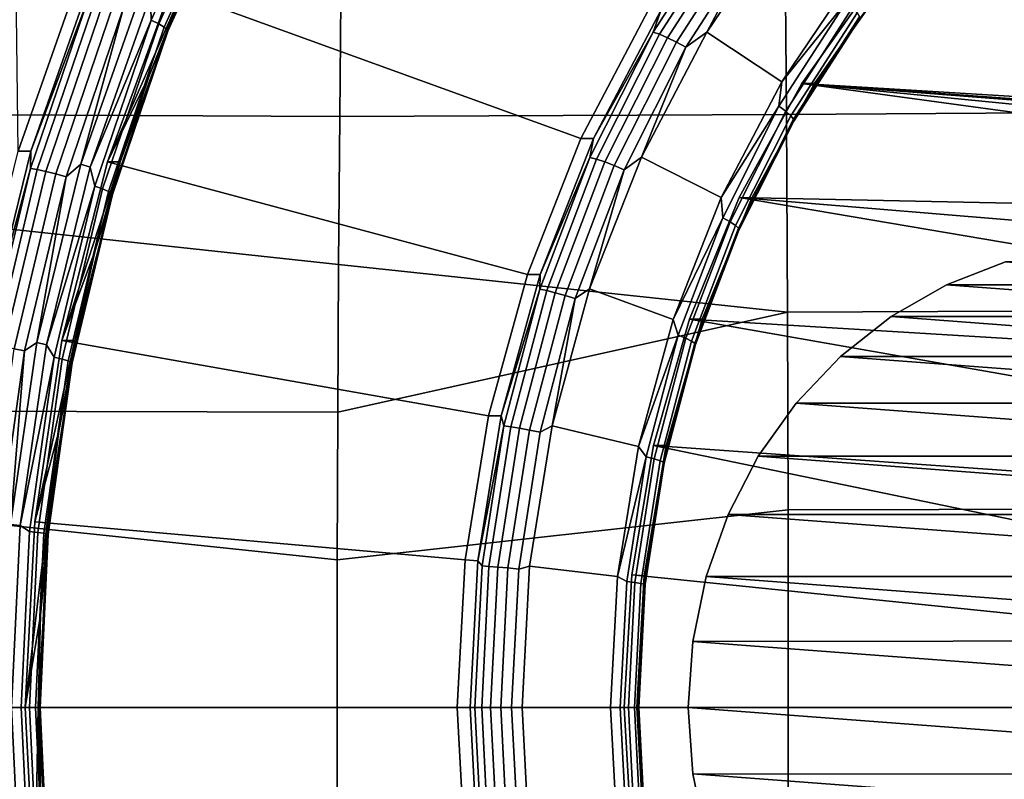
# Model space of a CAD drawing. Header units: metres. Extents: x -25 to 167, y -25 to 25.
# Tile 117 of 135: x 143.63 to 148.4, y -0.35 to 3.33. Entities that reach past the tile are written whole.
import ezdxf

# ---------------------------------------------------------------- set-up
doc = ezdxf.new("R2010")
doc.units = ezdxf.units.M
doc.layers.add('solid_12_061_372_XXX', color=7, linetype='CONTINUOUS')

msp = doc.modelspace()

# ---------------------------------------------------------------- linework, layer by layer
at = {"layer": 'solid_12_061_372_XXX'}
for points in [[(143.926758, 3.549859, 86.928207), (143.625595, 2.693833, 86.830353), (143.580399, 6.403728, 86.815659), (143.889236, 6.819829, 86.916008)], [(145.192993, 3.806893, 110.62661), (138.221832, 4.342683, 108.823784), (138.212967, 2.895978, 108.883011), (145.18335, 2.862026, 110.656883)], [(144.618088, 4.10032, 86.73941), (144.270996, 3.328671, 86.626633), (144.267197, 3.447245, 86.618233)], [(144.652405, 4.07756, 86.771599), (144.307236, 3.310194, 86.659447), (144.270996, 3.328671, 86.626633), (144.618088, 4.10032, 86.73941)], [(144.677338, 4.058021, 86.813164), (144.333817, 3.294332, 86.701553), (144.307236, 3.310194, 86.659447), (144.652405, 4.07756, 86.771599)], [(144.691177, 4.043036, 86.861282), (144.348923, 3.282167, 86.750076), (144.333817, 3.294332, 86.701553), (144.677338, 4.058021, 86.813164)], [(144.692993, 4.033629, 86.912659), (144.351532, 3.274531, 86.801712), (144.348923, 3.282167, 86.750076), (144.691177, 4.043036, 86.861282)], [(144.425583, 3.477598, 86.87999), (144.351532, 3.274531, 86.801712), (144.692993, 4.033629, 86.912659)], [(156.162552, 3.021589, 90.903854), (147.785919, 3.53605, 88.182121), (148.202408, 3.999739, 88.317444), (155.798676, 3.53605, 90.785622)], [(147.347015, 2.872169, 111.195847), (147.33989, 3.828452, 111.162384), (145.192993, 3.806893, 110.62661), (145.18335, 2.862026, 110.656883)], [(146.700912, 3.270254, 87.564857), (146.740555, 3.378404, 87.632172), (147.06749, 3.838732, 87.683968)], [(146.700912, 3.270254, 87.564857), (147.06749, 3.838732, 87.683968), (147.097549, 3.826625, 87.642967), (146.732132, 3.259939, 87.524239)], [(146.732132, 3.259939, 87.524239), (147.097549, 3.826625, 87.642967), (147.13446, 3.807361, 87.611382), (146.770889, 3.243528, 87.493248)], [(147.341461, 3.832456, 87.617119), (147.676163, 3.552016, 87.725876), (147.324402, 3.030245, 87.61158), (146.961899, 3.269466, 87.493797)], [(147.21843, 3.753025, 87.584259), (147.341461, 3.832456, 87.617119), (146.961899, 3.269466, 87.493797)], [(147.33989, 3.828452, 111.162384), (147.347015, 2.872169, 111.195847), (149.518387, 2.885736, 111.714592), (149.494476, 3.845826, 111.678757)], [(146.770889, 3.243528, 87.493248), (147.13446, 3.807361, 87.611382), (147.17569, 3.782257, 87.591354), (146.814514, 3.222142, 87.473999)], [(146.814514, 3.222142, 87.473999), (147.17569, 3.782257, 87.591354), (147.21843, 3.753025, 87.584259), (146.860046, 3.197239, 87.467812)], [(146.860046, 3.197239, 87.467812), (147.21843, 3.753025, 87.584259), (146.961899, 3.269466, 87.493797)], [(143.988281, 3.549203, 86.7379), (143.687134, 2.694268, 86.640053), (143.625595, 2.693833, 86.830353), (143.926758, 3.549859, 86.928207)], [(143.968124, 3.441543, 86.676926), (143.687134, 2.694268, 86.640053), (143.988281, 3.549203, 86.7379)], [(147.324402, 3.030245, 87.61158), (147.676163, 3.552016, 87.725876), (147.63736, 3.418167, 87.720428)], [(156.46637, 2.469056, 91.002571), (147.422043, 3.021589, 88.063889), (147.785919, 3.53605, 88.182121), (156.162552, 3.021589, 90.903854)], [(147.785919, 3.53605, 88.182121), (147.422043, 3.021589, 88.063889), (147.483826, 3.022299, 87.873672), (147.847061, 3.535332, 87.991699)], [(147.847061, 3.535332, 87.991699), (147.483826, 3.022299, 87.873672), (147.700699, 3.33255, 87.889923)], [(143.968124, 3.441543, 86.676926), (143.685364, 2.610584, 86.585045), (143.687134, 2.694268, 86.640053)], [(144.000626, 3.433887, 86.636719), (143.718491, 2.604776, 86.545044), (143.685364, 2.610584, 86.585045), (143.968124, 3.441543, 86.676926)], [(144.041412, 3.421705, 86.606384), (143.760269, 2.595536, 86.515038), (143.718491, 2.604776, 86.545044), (144.000626, 3.433887, 86.636719)], [(143.974747, 2.615876, 86.523209), (143.929367, 2.630824, 86.508469), (144.223495, 3.466944, 86.604034), (144.267197, 3.447245, 86.618233)], [(144.136292, 3.387346, 86.582809), (144.223495, 3.466944, 86.604034), (143.929367, 2.630824, 86.508469)], [(144.270996, 3.328671, 86.626633), (143.974747, 2.615876, 86.523209), (144.267197, 3.447245, 86.618233)], [(144.36377, 3.477598, 87.070198), (146.351166, 2.755162, 87.715942), (146.092331, 2.097148, 87.631836), (144.059097, 2.641977, 86.971207)], [(144.059097, 2.641977, 86.971207), (144.262665, 3.064046, 86.827049), (144.425583, 3.477598, 86.87999)], [(144.059097, 2.641977, 86.971207), (144.425583, 3.477598, 86.87999), (144.36377, 3.477598, 87.070198)], [(144.425583, 3.477598, 86.87999), (144.262665, 3.064046, 86.827049), (144.351532, 3.274531, 86.801712)], [(144.36377, 3.477598, 87.070198), (146.679062, 3.378204, 87.822479), (146.351166, 2.755162, 87.715942)], [(144.087677, 3.40583, 86.587997), (143.807846, 2.583494, 86.49707), (143.760269, 2.595536, 86.515038), (144.041412, 3.421705, 86.606384)], [(144.136292, 3.387346, 86.582809), (143.857971, 2.569473, 86.492378), (143.807846, 2.583494, 86.49707), (144.087677, 3.40583, 86.587997)], [(144.136292, 3.387346, 86.582809), (143.929367, 2.630824, 86.508469), (143.857971, 2.569473, 86.492378)], [(147.324402, 3.030245, 87.61158), (147.63736, 3.418167, 87.720428), (147.310944, 2.91197, 87.614372)], [(147.667725, 3.388948, 87.751335), (147.344101, 2.887078, 87.646179), (147.310944, 2.91197, 87.614372), (147.63736, 3.418167, 87.720428)], [(147.68927, 3.363864, 87.791801), (147.368042, 2.865709, 87.687431), (147.344101, 2.887078, 87.646179), (147.667725, 3.388948, 87.751335)], [(146.351166, 2.755162, 87.715942), (146.679062, 3.378204, 87.822479), (146.740555, 3.378404, 87.632172), (146.412964, 2.755162, 87.525726)], [(146.700912, 3.270254, 87.564857), (146.412964, 2.755162, 87.525726), (146.740555, 3.378404, 87.632172)], [(147.700516, 3.344626, 87.839081), (147.381134, 2.84932, 87.735298), (147.368042, 2.865709, 87.687431), (147.68927, 3.363864, 87.791801)], [(147.700699, 3.33255, 87.889923), (147.382462, 2.839032, 87.786522), (147.381134, 2.84932, 87.735298), (147.700516, 3.344626, 87.839081)], [(144.270996, 3.328671, 86.626633), (143.997498, 2.524965, 86.537766), (143.974747, 2.615876, 86.523209)], [(144.307236, 3.310194, 86.659447), (144.035263, 2.510949, 86.571075), (143.997498, 2.524965, 86.537766), (144.270996, 3.328671, 86.626633)], [(144.333817, 3.294332, 86.701553), (144.063141, 2.498917, 86.613602), (144.035263, 2.510949, 86.571075), (144.307236, 3.310194, 86.659447)], [(144.348923, 3.282167, 86.750076), (144.079254, 2.489689, 86.66246), (144.063141, 2.498917, 86.613602), (144.333817, 3.294332, 86.701553)], [(147.483826, 3.022299, 87.873672), (147.382462, 2.839032, 87.786522), (147.700699, 3.33255, 87.889923)], [(144.351532, 3.274531, 86.801712), (144.082489, 2.483896, 86.714294), (144.079254, 2.489689, 86.66246), (144.348923, 3.282167, 86.750076)], [(144.12056, 2.642095, 86.780876), (144.082489, 2.483896, 86.714294), (144.351532, 3.274531, 86.801712)], [(144.262665, 3.064046, 86.827049), (144.12056, 2.642095, 86.780876), (144.351532, 3.274531, 86.801712)], [(146.394943, 2.663434, 87.465446), (146.412964, 2.755162, 87.525726), (146.700912, 3.270254, 87.564857)], [(146.394943, 2.663434, 87.465446), (146.700912, 3.270254, 87.564857), (146.732132, 3.259939, 87.524239), (146.427124, 2.655034, 87.42514)], [(146.427124, 2.655034, 87.42514), (146.732132, 3.259939, 87.524239), (146.770889, 3.243528, 87.493248), (146.467422, 2.641668, 87.394646)], [(146.467422, 2.641668, 87.394646), (146.770889, 3.243528, 87.493248), (146.814514, 3.222142, 87.473999), (146.513046, 2.62425, 87.376045)], [(146.961899, 3.269466, 87.493797), (147.324402, 3.030245, 87.61158), (147.030487, 2.470398, 87.516075), (146.644775, 2.665413, 87.390755)], [(146.860046, 3.197239, 87.467812), (146.961899, 3.269466, 87.493797), (146.644775, 2.665413, 87.390755)], [(146.513046, 2.62425, 87.376045), (146.814514, 3.222142, 87.473999), (146.860046, 3.197239, 87.467812), (146.560898, 2.603968, 87.370613)], [(146.560898, 2.603968, 87.370613), (146.860046, 3.197239, 87.467812), (146.644775, 2.665413, 87.390755)], [(144.059097, 2.641977, 86.971207), (144.12056, 2.642095, 86.780876), (144.262665, 3.064046, 86.827049)], [(147.030487, 2.470398, 87.516075), (147.324402, 3.030245, 87.61158), (147.310944, 2.91197, 87.614372)], [(147.422043, 3.021589, 88.063889), (147.118225, 2.469056, 87.965172), (147.179672, 2.468395, 87.774849), (147.483826, 3.022299, 87.873672)], [(147.422043, 3.021589, 88.063889), (150.931686, 2.54353, 89.204247), (150.611816, 2.397621, 89.100311), (147.118225, 2.469056, 87.965172)], [(147.483826, 3.022299, 87.873672), (147.179672, 2.468395, 87.774849), (147.382462, 2.839032, 87.786522)], [(147.422043, 3.021589, 88.063889), (151.968445, 2.693391, 89.541107), (151.61615, 2.693391, 89.426643)], [(147.422043, 3.021589, 88.063889), (156.46637, 2.469056, 91.002571), (151.968445, 2.693391, 89.541107)], [(147.422043, 3.021589, 88.063889), (151.61615, 2.693391, 89.426643), (151.270828, 2.643544, 89.314438)], [(147.422043, 3.021589, 88.063889), (151.270828, 2.643544, 89.314438), (150.931686, 2.54353, 89.204247)], [(147.030487, 2.470398, 87.516075), (147.310944, 2.91197, 87.614372), (147.038498, 2.371633, 87.525848)], [(147.344101, 2.887078, 87.646179), (147.07399, 2.35136, 87.558418), (147.038498, 2.371633, 87.525848), (147.310944, 2.91197, 87.614372)], [(145.177872, 2.145955, 110.67411), (138.212967, 2.895978, 108.883011), (138.207642, 1.447843, 108.918556), (145.17395, 1.429997, 110.686417)], [(145.18335, 2.862026, 110.656883), (138.212967, 2.895978, 108.883011), (145.177872, 2.145955, 110.67411)], [(147.352188, 1.915138, 111.219788), (147.347015, 2.872169, 111.195847), (145.18335, 2.862026, 110.656883), (145.177872, 2.145955, 110.67411)], [(147.368042, 2.865709, 87.687431), (147.09993, 2.333956, 87.600311), (147.07399, 2.35136, 87.558418), (147.344101, 2.887078, 87.646179)], [(147.381134, 2.84932, 87.735298), (147.114548, 2.320608, 87.648682), (147.09993, 2.333956, 87.600311), (147.368042, 2.865709, 87.687431)], [(147.347015, 2.872169, 111.195847), (147.352188, 1.915138, 111.219788), (149.535553, 1.924409, 111.74025), (149.518387, 2.885736, 111.714592)], [(147.382462, 2.839032, 87.786522), (147.116852, 2.312229, 87.700218), (147.114548, 2.320608, 87.648682), (147.381134, 2.84932, 87.735298)], [(147.179672, 2.468395, 87.774849), (147.116852, 2.312229, 87.700218), (147.382462, 2.839032, 87.786522)], [(146.092331, 2.097148, 87.631836), (146.351166, 2.755162, 87.715942), (146.412964, 2.755162, 87.525726), (146.153793, 2.097272, 87.441521)], [(146.394943, 2.663434, 87.465446), (146.153793, 2.097272, 87.441521), (146.412964, 2.755162, 87.525726)], [(143.687134, 2.694268, 86.640053), (143.469803, 1.811687, 86.569435), (143.408096, 1.81212, 86.759674), (143.625595, 2.693833, 86.830353)], [(143.685364, 2.610584, 86.585045), (143.469803, 1.811687, 86.569435), (143.687134, 2.694268, 86.640053)], [(143.763672, 1.757019, 86.454628), (143.717087, 1.767059, 86.439491), (143.929367, 2.630824, 86.508469), (143.974747, 2.615876, 86.523209)], [(143.857971, 2.569473, 86.492378), (143.929367, 2.630824, 86.508469), (143.717087, 1.767059, 86.439491)], [(143.838455, 1.777645, 86.899513), (143.999649, 2.212903, 86.741592), (144.12056, 2.642095, 86.780876)], [(143.838455, 1.777645, 86.899513), (144.12056, 2.642095, 86.780876), (144.059097, 2.641977, 86.971207)], [(144.059097, 2.641977, 86.971207), (146.092331, 2.097148, 87.631836), (145.90451, 1.413008, 87.570808), (143.838455, 1.777645, 86.899513)], [(144.12056, 2.642095, 86.780876), (143.999649, 2.212903, 86.741592), (144.082489, 2.483896, 86.714294)], [(146.153168, 2.025389, 87.386887), (146.153793, 2.097272, 87.441521), (146.394943, 2.663434, 87.465446)], [(146.153168, 2.025389, 87.386887), (146.394943, 2.663434, 87.465446), (146.427124, 2.655034, 87.42514), (146.186111, 2.019001, 87.346825)], [(146.186111, 2.019001, 87.346825), (146.427124, 2.655034, 87.42514), (146.467422, 2.641668, 87.394646), (146.227615, 2.008837, 87.316727)], [(146.227615, 2.008837, 87.316727), (146.467422, 2.641668, 87.394646), (146.513046, 2.62425, 87.376045), (146.274826, 1.995591, 87.298645)], [(146.274826, 1.995591, 87.298645), (146.513046, 2.62425, 87.376045), (146.560898, 2.603968, 87.370613), (146.324524, 1.980168, 87.293808)], [(146.644775, 2.665413, 87.390755), (147.030487, 2.470398, 87.516075), (146.798111, 1.879641, 87.440575), (146.394073, 2.028038, 87.309296)], [(146.560898, 2.603968, 87.370613), (146.644775, 2.665413, 87.390755), (146.394073, 2.028038, 87.309296)], [(143.685364, 2.610584, 86.585045), (143.481415, 1.754483, 86.518784), (143.469803, 1.811687, 86.569435)], [(143.718491, 2.604776, 86.545044), (143.514999, 1.75058, 86.478928), (143.481415, 1.754483, 86.518784), (143.685364, 2.610584, 86.585045)], [(143.760269, 2.595536, 86.515038), (143.557495, 1.74437, 86.44915), (143.514999, 1.75058, 86.478928), (143.718491, 2.604776, 86.545044)], [(143.807846, 2.583494, 86.49707), (143.606018, 1.736277, 86.431496), (143.557495, 1.74437, 86.44915), (143.760269, 2.595536, 86.515038)], [(143.857971, 2.569473, 86.492378), (143.657242, 1.726854, 86.427155), (143.606018, 1.736277, 86.431496), (143.807846, 2.583494, 86.49707)], [(143.997498, 2.524965, 86.537766), (143.763672, 1.757019, 86.454628), (143.974747, 2.615876, 86.523209)], [(146.324524, 1.980168, 87.293808), (146.560898, 2.603968, 87.370613), (146.394073, 2.028038, 87.309296)], [(143.857971, 2.569473, 86.492378), (143.717087, 1.767059, 86.439491), (143.657242, 1.726854, 86.427155)], [(143.997498, 2.524965, 86.537766), (143.800232, 1.696942, 86.473679), (143.763672, 1.757019, 86.454628)], [(144.035263, 2.510949, 86.571075), (143.839096, 1.687522, 86.507332), (143.800232, 1.696942, 86.473679), (143.997498, 2.524965, 86.537766)], [(144.063141, 2.498917, 86.613602), (143.86792, 1.679436, 86.550171), (143.839096, 1.687522, 86.507332), (144.035263, 2.510949, 86.571075)], [(144.079254, 2.489689, 86.66246), (143.88475, 1.673234, 86.599258), (143.86792, 1.679436, 86.550171), (144.063141, 2.498917, 86.613602)], [(144.082489, 2.483896, 86.714294), (143.888443, 1.669341, 86.651245), (143.88475, 1.673234, 86.599258), (144.079254, 2.489689, 86.66246)], [(143.900269, 1.777645, 86.709305), (143.888443, 1.669341, 86.651245), (144.082489, 2.483896, 86.714294)], [(143.999649, 2.212903, 86.741592), (143.900269, 1.777645, 86.709305), (144.082489, 2.483896, 86.714294)], [(146.798111, 1.879641, 87.440575), (147.030487, 2.470398, 87.516075), (147.038498, 2.371633, 87.525848)], [(147.118225, 2.469056, 87.965172), (150.040268, 1.973795, 88.914604), (149.800339, 1.703274, 88.836647), (146.877213, 1.880629, 87.886864)], [(147.118225, 2.469056, 87.965172), (146.877213, 1.880629, 87.886864), (146.938751, 1.881111, 87.696564), (147.179672, 2.468395, 87.774849)], [(147.179672, 2.468395, 87.774849), (146.938751, 1.881111, 87.696564), (147.116852, 2.312229, 87.700218)], [(147.118225, 2.469056, 87.965172), (150.611816, 2.397621, 89.100311), (150.311096, 2.205117, 89.002602)], [(147.118225, 2.469056, 87.965172), (150.311096, 2.205117, 89.002602), (150.040268, 1.973795, 88.914604)], [(146.798111, 1.879641, 87.440575), (147.038498, 2.371633, 87.525848), (146.823196, 1.80349, 87.455894)], [(147.07399, 2.35136, 87.558418), (146.860535, 1.788074, 87.489059), (146.823196, 1.80349, 87.455894), (147.038498, 2.371633, 87.525848)], [(147.09993, 2.333956, 87.600311), (146.888062, 1.774839, 87.531471), (146.860535, 1.788074, 87.489059), (147.07399, 2.35136, 87.558418)], [(147.114548, 2.320608, 87.648682), (146.903885, 1.764689, 87.580238), (146.888062, 1.774839, 87.531471), (147.09993, 2.333956, 87.600311)], [(147.116852, 2.312229, 87.700218), (146.906952, 1.758317, 87.632019), (146.903885, 1.764689, 87.580238), (147.114548, 2.320608, 87.648682)], [(146.938751, 1.881111, 87.696564), (146.906952, 1.758317, 87.632019), (147.116852, 2.312229, 87.700218)], [(143.838455, 1.777645, 86.899513), (143.900269, 1.777645, 86.709305), (143.999649, 2.212903, 86.741592)], [(149.900131, 2.046649, 98.33223), (148.122162, 2.046649, 97.754532), (148.408203, 2.15884, 97.847473)], [(150.93042, 2.158525, 90.085442), (148.408203, 2.15884, 97.847473), (148.122162, 2.046649, 97.754532), (150.644257, 2.046672, 89.992462)], [(147.352188, 1.915138, 111.219788), (145.177872, 2.145955, 110.67411), (145.17395, 1.429997, 110.686417)], [(145.90451, 1.413008, 87.570808), (146.092331, 2.097148, 87.631836), (146.153793, 2.097272, 87.441521), (145.966309, 1.413008, 87.3806)], [(146.153168, 2.025389, 87.386887), (145.966309, 1.413008, 87.3806), (146.153793, 2.097272, 87.441521)], [(145.978409, 1.363597, 87.330109), (145.966309, 1.413008, 87.3806), (146.153168, 2.025389, 87.386887)], [(145.978409, 1.363597, 87.330109), (146.153168, 2.025389, 87.386887), (146.186111, 2.019001, 87.346825), (146.011917, 1.359297, 87.290222)], [(146.011917, 1.359297, 87.290222), (146.186111, 2.019001, 87.346825), (146.227615, 2.008837, 87.316727), (146.054291, 1.352454, 87.260414)], [(146.054291, 1.352454, 87.260414), (146.227615, 2.008837, 87.316727), (146.274826, 1.995591, 87.298645), (146.102646, 1.343536, 87.242699)], [(146.394073, 2.028038, 87.309296), (146.798111, 1.879641, 87.440575), (146.630005, 1.264693, 87.385956), (146.212708, 1.364549, 87.250366)], [(146.324524, 1.980168, 87.293808), (146.394073, 2.028038, 87.309296), (146.212708, 1.364549, 87.250366)], [(150.37648, 1.892527, 89.905457), (150.644257, 2.046672, 89.992462), (148.122162, 2.046649, 97.754532), (147.854263, 1.892837, 97.667488)], [(150.16803, 1.892837, 98.419273), (147.854263, 1.892837, 97.667488), (148.122162, 2.046649, 97.754532)], [(150.16803, 1.892837, 98.419273), (148.122162, 2.046649, 97.754532), (149.900131, 2.046649, 98.33223)], [(146.102646, 1.343536, 87.242699), (146.274826, 1.995591, 87.298645), (146.324524, 1.980168, 87.293808), (146.153671, 1.333152, 87.238297)], [(146.153671, 1.333152, 87.238297), (146.324524, 1.980168, 87.293808), (146.212708, 1.364549, 87.250366)], [(147.352188, 1.915138, 111.219788), (145.17395, 1.429997, 110.686417), (145.1716, 0.714904, 110.693787), (147.355331, 0.957651, 111.234184)], [(147.352188, 1.915138, 111.219788), (147.355331, 0.957651, 111.234184), (149.545944, 0.962335, 111.755684), (149.535553, 1.924409, 111.74025)], [(146.630005, 1.264693, 87.385956), (146.798111, 1.879641, 87.440575), (146.823196, 1.80349, 87.455894)], [(146.877213, 1.880629, 87.886864), (146.702591, 1.268851, 87.830124), (146.764282, 1.268387, 87.639877), (146.938751, 1.881111, 87.696564)], [(146.877213, 1.880629, 87.886864), (149.598648, 1.403442, 88.771111), (149.437256, 1.075211, 88.718674), (146.702591, 1.268851, 87.830124)], [(146.938751, 1.881111, 87.696564), (146.764282, 1.268387, 87.639877), (146.906952, 1.758317, 87.632019)], [(146.877213, 1.880629, 87.886864), (149.800339, 1.703274, 88.836647), (149.598648, 1.403442, 88.771111)], [(150.412491, 1.700423, 98.498703), (147.609802, 1.700423, 97.588058), (147.854263, 1.892837, 97.667488)], [(150.131882, 1.700437, 89.825981), (150.37648, 1.892527, 89.905457), (147.854263, 1.892837, 97.667488), (147.609802, 1.700423, 97.588058)], [(150.412491, 1.700423, 98.498703), (147.854263, 1.892837, 97.667488), (150.16803, 1.892837, 98.419273)], [(143.636459, 0.881104, 86.413292), (143.589142, 0.886139, 86.397919), (143.717087, 1.767059, 86.439491), (143.763672, 1.757019, 86.454628)], [(143.657242, 1.726854, 86.427155), (143.717087, 1.767059, 86.439491), (143.589142, 0.886139, 86.397919)], [(143.838455, 1.777645, 86.899513), (145.90451, 1.413008, 87.570808), (145.791885, 0.715361, 87.534225), (143.706161, 0.898534, 86.856529)], [(143.706161, 0.898534, 86.856529), (143.822678, 1.337515, 86.684097), (143.900269, 1.777645, 86.709305)], [(143.706161, 0.898534, 86.856529), (143.900269, 1.777645, 86.709305), (143.838455, 1.777645, 86.899513)], [(143.900269, 1.777645, 86.709305), (143.822678, 1.337515, 86.684097), (143.888443, 1.669341, 86.651245)], [(146.630005, 1.264693, 87.385956), (146.823196, 1.80349, 87.455894), (146.667603, 1.214204, 87.405334)], [(146.860535, 1.788074, 87.489059), (146.706253, 1.203825, 87.438934), (146.667603, 1.214204, 87.405334), (146.823196, 1.80349, 87.455894)], [(146.888062, 1.774839, 87.531471), (146.734924, 1.194914, 87.48172), (146.706253, 1.203825, 87.438934), (146.860535, 1.788074, 87.489059)], [(146.903885, 1.764689, 87.580238), (146.751633, 1.188081, 87.530762), (146.734924, 1.194914, 87.48172), (146.888062, 1.774839, 87.531471)], [(146.906952, 1.758317, 87.632019), (146.755234, 1.183791, 87.582726), (146.751633, 1.188081, 87.530762), (146.903885, 1.764689, 87.580238)], [(143.657242, 1.726854, 86.427155), (143.536011, 0.867605, 86.387764), (143.484131, 0.872339, 86.391891), (143.606018, 1.736277, 86.431496)], [(143.657242, 1.726854, 86.427155), (143.589142, 0.886139, 86.397919), (143.536011, 0.867605, 86.387764)], [(143.800232, 1.696942, 86.473679), (143.636459, 0.881104, 86.413292), (143.763672, 1.757019, 86.454628)], [(146.764282, 1.268387, 87.639877), (146.755234, 1.183791, 87.582726), (146.906952, 1.758317, 87.632019)], [(143.800232, 1.696942, 86.473679), (143.681122, 0.852576, 86.434975), (143.636459, 0.881104, 86.413292)], [(143.839096, 1.687522, 86.507332), (143.720642, 0.847844, 86.468849), (143.681122, 0.852576, 86.434975), (143.800232, 1.696942, 86.473679)], [(143.86792, 1.679436, 86.550171), (143.750031, 0.843781, 86.511864), (143.720642, 0.847844, 86.468849), (143.839096, 1.687522, 86.507332)], [(143.88475, 1.673234, 86.599258), (143.767303, 0.840665, 86.561096), (143.750031, 0.843781, 86.511864), (143.86792, 1.679436, 86.550171)], [(143.76712, 0.893718, 86.666039), (143.771255, 0.838709, 86.613174), (143.888443, 1.669341, 86.651245)], [(143.822678, 1.337515, 86.684097), (143.76712, 0.893718, 86.666039), (143.888443, 1.669341, 86.651245)], [(143.888443, 1.669341, 86.651245), (143.771255, 0.838709, 86.613174), (143.767303, 0.840665, 86.561096), (143.88475, 1.673234, 86.599258)], [(150.131882, 1.700437, 89.825981), (147.609802, 1.700423, 97.588058), (147.393936, 1.47343, 97.517914), (149.916245, 1.473208, 89.755913)], [(150.628357, 1.47343, 98.568848), (147.393936, 1.47343, 97.517914), (147.609802, 1.700423, 97.588058)], [(150.628357, 1.47343, 98.568848), (147.609802, 1.700423, 97.588058), (150.412491, 1.700423, 98.498703)], [(145.1716, 0.714904, 110.693787), (138.207642, 1.447843, 108.918556), (138.205872, 0, 108.930389), (145.170822, 0, 110.696243)], [(145.1716, 0.714904, 110.693787), (145.17395, 1.429997, 110.686417), (138.207642, 1.447843, 108.918556)], [(150.957642, 0.934684, 98.675835), (147.210999, 1.216489, 97.458473), (147.393936, 1.47343, 97.517914), (150.811295, 1.216489, 98.628288)], [(149.733017, 1.216442, 89.696388), (149.916245, 1.473208, 89.755913), (147.393936, 1.47343, 97.517914), (147.210999, 1.216489, 97.458473)], [(150.811295, 1.216489, 98.628288), (147.393936, 1.47343, 97.517914), (150.628357, 1.47343, 98.568848)], [(145.791885, 0.715361, 87.534225), (145.90451, 1.413008, 87.570808), (145.966309, 1.413008, 87.3806), (145.852859, 0.710974, 87.343742)], [(145.978409, 1.363597, 87.330109), (145.852859, 0.710974, 87.343742), (145.966309, 1.413008, 87.3806)], [(143.706161, 0.898534, 86.856529), (143.76712, 0.893718, 86.666039), (143.822678, 1.337515, 86.684097)], [(145.872742, 0.685819, 87.295769), (145.852859, 0.710974, 87.343742), (145.978409, 1.363597, 87.330109)], [(145.872742, 0.685819, 87.295769), (145.978409, 1.363597, 87.330109), (146.011917, 1.359297, 87.290222), (145.90657, 0.683656, 87.255997)], [(145.90657, 0.683656, 87.255997), (146.011917, 1.359297, 87.290222), (146.054291, 1.352454, 87.260414), (145.949478, 0.680214, 87.226357)], [(145.949478, 0.680214, 87.226357), (146.054291, 1.352454, 87.260414), (146.102646, 1.343536, 87.242699), (145.99852, 0.675729, 87.208862)], [(145.99852, 0.675729, 87.208862), (146.102646, 1.343536, 87.242699), (146.153671, 1.333152, 87.238297), (146.050354, 0.670507, 87.204727)], [(146.050354, 0.670507, 87.204727), (146.153671, 1.333152, 87.238297), (146.212708, 1.364549, 87.250366), (146.103271, 0.68477, 87.214813)], [(146.212708, 1.364549, 87.250366), (146.630005, 1.264693, 87.385956), (146.528595, 0.634666, 87.353004), (146.103271, 0.68477, 87.214813)], [(146.528595, 0.634666, 87.353004), (146.630005, 1.264693, 87.385956), (146.667603, 1.214204, 87.405334)], [(146.702591, 1.268851, 87.830124), (149.319794, 0.728886, 88.680504), (149.249283, 0.371491, 88.6576), (146.597824, 0.643292, 87.796089)], [(146.702591, 1.268851, 87.830124), (146.597824, 0.643292, 87.796089), (146.658661, 0.638511, 87.60556), (146.764282, 1.268387, 87.639877)], [(146.764282, 1.268387, 87.639877), (146.658661, 0.638511, 87.60556), (146.755234, 1.183791, 87.582726)], [(146.702591, 1.268851, 87.830124), (149.437256, 1.075211, 88.718674), (149.319794, 0.728886, 88.680504)], [(146.528595, 0.634666, 87.353004), (146.667603, 1.214204, 87.405334), (146.573502, 0.610682, 87.374763)], [(146.706253, 1.203825, 87.438934), (146.612961, 0.605462, 87.408623), (146.573502, 0.610682, 87.374763), (146.667603, 1.214204, 87.405334)], [(146.734924, 1.194914, 87.48172), (146.642319, 0.60098, 87.45163), (146.612961, 0.605462, 87.408623), (146.706253, 1.203825, 87.438934)], [(146.751633, 1.188081, 87.530762), (146.659561, 0.597543, 87.500847), (146.642319, 0.60098, 87.45163), (146.734924, 1.194914, 87.48172)], [(151.064346, 0.633866, 98.71051), (147.064651, 0.934684, 97.410927), (147.210999, 1.216489, 97.458473), (150.957642, 0.934684, 98.675835)], [(149.587006, 0.934539, 89.648941), (149.733017, 1.216442, 89.696388), (147.210999, 1.216489, 97.458473), (147.064651, 0.934684, 97.410927)], [(146.658661, 0.638511, 87.60556), (146.663498, 0.595386, 87.552917), (146.755234, 1.183791, 87.582726)], [(146.755234, 1.183791, 87.582726), (146.663498, 0.595386, 87.552917), (146.659561, 0.597543, 87.500847), (146.751633, 1.188081, 87.530762)], [(147.356247, 0, 111.238953), (147.355331, 0.957651, 111.234184), (145.1716, 0.714904, 110.693787), (145.170822, 0, 110.696243)], [(147.355331, 0.957651, 111.234184), (147.356247, 0, 111.238953), (149.549316, 0, 111.760818), (149.545944, 0.962335, 111.755684)], [(151.129227, 0.320295, 98.73159), (146.957947, 0.633866, 97.376259), (147.064651, 0.934684, 97.410927), (151.064346, 0.633866, 98.71051)], [(149.479996, 0.633898, 89.614174), (149.587006, 0.934539, 89.648941), (147.064651, 0.934684, 97.410927), (146.957947, 0.633866, 97.376259)], [(143.636459, 0.881104, 86.413292), (143.594162, 0, 86.399551), (143.546616, 0, 86.384102), (143.589142, 0.886139, 86.397919)], [(143.681122, 0.852576, 86.434975), (143.641281, 0, 86.422028), (143.594162, 0, 86.399551), (143.636459, 0.881104, 86.413292)], [(145.791885, 0.715361, 87.534225), (145.753082, 0, 87.521614), (143.660767, 0, 86.841774), (143.706161, 0.898534, 86.856529)], [(143.706161, 0.898534, 86.856529), (143.660767, 0, 86.841774), (143.76712, 0.893718, 86.666039)], [(143.76712, 0.893718, 86.666039), (143.660767, 0, 86.841774), (143.733719, 0.447472, 86.65519)], [(143.76712, 0.893718, 86.666039), (143.733719, 0.447472, 86.65519), (143.771255, 0.838709, 86.613174)], [(143.720642, 0.847844, 86.468849), (143.681015, 0, 86.455978), (143.641281, 0, 86.422028), (143.681122, 0.852576, 86.434975)], [(143.750031, 0.843781, 86.511864), (143.710602, 0, 86.499054), (143.681015, 0, 86.455978), (143.720642, 0.847844, 86.468849)], [(143.767303, 0.840665, 86.561096), (143.728012, 0, 86.548332), (143.710602, 0, 86.499054), (143.750031, 0.843781, 86.511864)], [(143.771255, 0.838709, 86.613174), (143.722565, 0, 86.651566), (143.732071, 0, 86.600441)], [(143.733719, 0.447472, 86.65519), (143.722565, 0, 86.651566), (143.771255, 0.838709, 86.613174)], [(143.771255, 0.838709, 86.613174), (143.732071, 0, 86.600441), (143.728012, 0, 86.548332), (143.767303, 0.840665, 86.561096)], [(145.852859, 0.710974, 87.343742), (145.814896, 0, 87.331406), (145.753082, 0, 87.521614), (145.791885, 0.715361, 87.534225)], [(145.872742, 0.685819, 87.295769), (145.837372, 0, 87.284279), (145.814896, 0, 87.331406), (145.852859, 0.710974, 87.343742)], [(145.90657, 0.683656, 87.255997), (145.871323, 0, 87.244545), (145.837372, 0, 87.284279), (145.872742, 0.685819, 87.295769)], [(145.949478, 0.680214, 87.226357), (145.914398, 0, 87.214958), (145.871323, 0, 87.244545), (145.90657, 0.683656, 87.255997)], [(145.99852, 0.675729, 87.208862), (145.963669, 0, 87.197548), (145.914398, 0, 87.214958), (145.949478, 0.680214, 87.226357)], [(146.050354, 0.670507, 87.204727), (146.015778, 0, 87.193489), (145.963669, 0, 87.197548), (145.99852, 0.675729, 87.208862)], [(146.103271, 0.68477, 87.214813), (146.06691, 0, 87.202995), (146.015778, 0, 87.193489), (146.050354, 0.670507, 87.204727)], [(146.06691, 0, 87.202995), (146.103271, 0.68477, 87.214813), (146.528595, 0.634666, 87.353004), (146.494888, 0, 87.342056)], [(146.573502, 0.610682, 87.374763), (146.542007, 0, 87.364532), (146.494888, 0, 87.342056), (146.528595, 0.634666, 87.353004)], [(146.597824, 0.643292, 87.796089), (146.561493, 0, 87.784279), (146.623291, 0, 87.59407), (146.658661, 0.638511, 87.60556)], [(149.249283, 0.371491, 88.6576), (149.224442, 0, 88.649529), (146.561493, 0, 87.784279), (146.597824, 0.643292, 87.796089)], [(146.658661, 0.638511, 87.60556), (146.623291, 0, 87.59407), (146.632797, 0, 87.542938), (146.663498, 0.595386, 87.552917)], [(149.415863, 0.323368, 89.593338), (149.479996, 0.633898, 89.614174), (146.957947, 0.633866, 97.376259), (146.893066, 0.320295, 97.355171)], [(146.957947, 0.633866, 97.376259), (151.129227, 0.320295, 98.73159), (151.151016, 0, 98.73867), (146.893066, 0.320295, 97.355171)], [(146.612961, 0.605462, 87.408623), (146.581741, 0, 87.398476), (146.542007, 0, 87.364532), (146.573502, 0.610682, 87.374763)], [(146.642319, 0.60098, 87.45163), (146.611328, 0, 87.441559), (146.581741, 0, 87.398476), (146.612961, 0.605462, 87.408623)], [(146.659561, 0.597543, 87.500847), (146.628738, 0, 87.490837), (146.611328, 0, 87.441559), (146.642319, 0.60098, 87.45163)], [(146.663498, 0.595386, 87.552917), (146.632797, 0, 87.542938), (146.628738, 0, 87.490837), (146.659561, 0.597543, 87.500847)], [(143.733719, 0.447472, 86.65519), (143.660767, 0, 86.841774), (143.722565, 0, 86.651566)], [(146.893066, 0.320295, 97.355171), (146.871262, 0, 97.348091), (149.393326, 0, 89.586014), (149.415863, 0.323368, 89.593338)], [(146.893066, 0.320295, 97.355171), (151.151016, 0, 98.73867), (151.129227, -0.320295, 98.73159), (146.871262, 0, 97.348091)], [(145.172211, -0.951333, 110.691895), (145.170822, 0, 110.696243), (138.205872, 0, 108.930389)], [(138.207642, -1.447843, 108.918556), (145.17395, -1.430707, 110.686401), (145.172211, -0.951333, 110.691895), (138.205872, 0, 108.930389)], [(143.594162, 0, 86.399551), (143.636459, -0.881104, 86.413292), (143.589142, -0.886139, 86.397919), (143.546616, 0, 86.384102)], [(143.641281, 0, 86.422028), (143.681122, -0.852576, 86.434975), (143.636459, -0.881104, 86.413292), (143.594162, 0, 86.399551)], [(143.681015, 0, 86.455978), (143.720642, -0.847844, 86.468849), (143.681122, -0.852576, 86.434975), (143.641281, 0, 86.422028)], [(147.355331, -0.957651, 111.234184), (147.356247, 0, 111.238953), (145.170822, 0, 110.696243), (145.172211, -0.951333, 110.691895)], [(149.545944, -0.962335, 111.755684), (149.549316, 0, 111.760818), (147.356247, 0, 111.238953), (147.355331, -0.957651, 111.234184)], [(143.722565, 0, 86.651566), (143.660767, 0, 86.841774), (143.706161, -0.898534, 86.856529)], [(145.753082, 0, 87.521614), (145.791885, -0.715361, 87.534225), (143.706161, -0.898534, 86.856529), (143.660767, 0, 86.841774)], [(143.710602, 0, 86.499054), (143.750031, -0.843781, 86.511864), (143.720642, -0.847844, 86.468849), (143.681015, 0, 86.455978)], [(143.733719, -0.447472, 86.65519), (143.722565, 0, 86.651566), (143.706161, -0.898534, 86.856529)], [(143.728012, 0, 86.548332), (143.767303, -0.840665, 86.561096), (143.750031, -0.843781, 86.511864), (143.710602, 0, 86.499054)], [(143.732071, 0, 86.600441), (143.722565, 0, 86.651566), (143.733719, -0.447472, 86.65519)], [(143.732071, 0, 86.600441), (143.771255, -0.838709, 86.613174), (143.767303, -0.840665, 86.561096), (143.728012, 0, 86.548332)], [(143.732071, 0, 86.600441), (143.733719, -0.447472, 86.65519), (143.771255, -0.838709, 86.613174)], [(145.791885, -0.715361, 87.534225), (145.753082, 0, 87.521614), (145.814896, 0, 87.331406), (145.852859, -0.710974, 87.343742)], [(145.852859, -0.710974, 87.343742), (145.814896, 0, 87.331406), (145.837372, 0, 87.284279), (145.872742, -0.685819, 87.295769)], [(145.872742, -0.685819, 87.295769), (145.837372, 0, 87.284279), (145.871323, 0, 87.244545), (145.90657, -0.683656, 87.255997)], [(145.90657, -0.683656, 87.255997), (145.871323, 0, 87.244545), (145.914398, 0, 87.214958), (145.949478, -0.680214, 87.226357)], [(145.949478, -0.680214, 87.226357), (145.914398, 0, 87.214958), (145.963669, 0, 87.197548), (145.99852, -0.675729, 87.208862)], [(145.99852, -0.675729, 87.208862), (145.963669, 0, 87.197548), (146.015778, 0, 87.193489), (146.050354, -0.670507, 87.204727)], [(146.050354, -0.670507, 87.204727), (146.015778, 0, 87.193489), (146.06691, 0, 87.202995), (146.103271, -0.68477, 87.214813)], [(146.103271, -0.68477, 87.214813), (146.06691, 0, 87.202995), (146.494888, 0, 87.342056), (146.528595, -0.634666, 87.353004)], [(146.528595, -0.634666, 87.353004), (146.494888, 0, 87.342056), (146.542007, 0, 87.364532), (146.573502, -0.610682, 87.374763)], [(146.581741, 0, 87.398476), (146.612961, -0.605462, 87.408623), (146.573502, -0.610682, 87.374763), (146.542007, 0, 87.364532)], [(146.658661, -0.638511, 87.60556), (146.623291, 0, 87.59407), (146.561493, 0, 87.784279), (146.597824, -0.643292, 87.796089)], [(149.224442, 0, 88.649529), (149.249283, -0.371491, 88.6576), (146.597824, -0.643292, 87.796089), (146.561493, 0, 87.784279)], [(146.611328, 0, 87.441559), (146.642319, -0.60098, 87.45163), (146.612961, -0.605462, 87.408623), (146.581741, 0, 87.398476)], [(146.628738, 0, 87.490837), (146.659561, -0.597543, 87.500847), (146.642319, -0.60098, 87.45163), (146.611328, 0, 87.441559)], [(146.663498, -0.595386, 87.552917), (146.632797, 0, 87.542938), (146.623291, 0, 87.59407), (146.658661, -0.638511, 87.60556)], [(146.632797, 0, 87.542938), (146.663498, -0.595386, 87.552917), (146.659561, -0.597543, 87.500847), (146.628738, 0, 87.490837)], [(146.871262, 0, 97.348091), (151.129227, -0.320295, 98.73159), (151.064346, -0.633866, 98.71051), (146.893066, -0.320295, 97.355171)], [(149.415863, -0.323368, 89.593338), (149.393326, 0, 89.586014), (146.871262, 0, 97.348091), (146.893066, -0.320295, 97.355171)], [(146.893066, -0.320295, 97.355171), (151.064346, -0.633866, 98.71051), (150.957642, -0.934684, 98.675835), (146.957947, -0.633866, 97.376259)], [(149.479996, -0.633898, 89.614174), (149.415863, -0.323368, 89.593338), (146.893066, -0.320295, 97.355171), (146.957947, -0.633866, 97.376259)]]:
    msp.add_3dface(points, dxfattribs=at)

doc.saveas('drawing.dxf')
